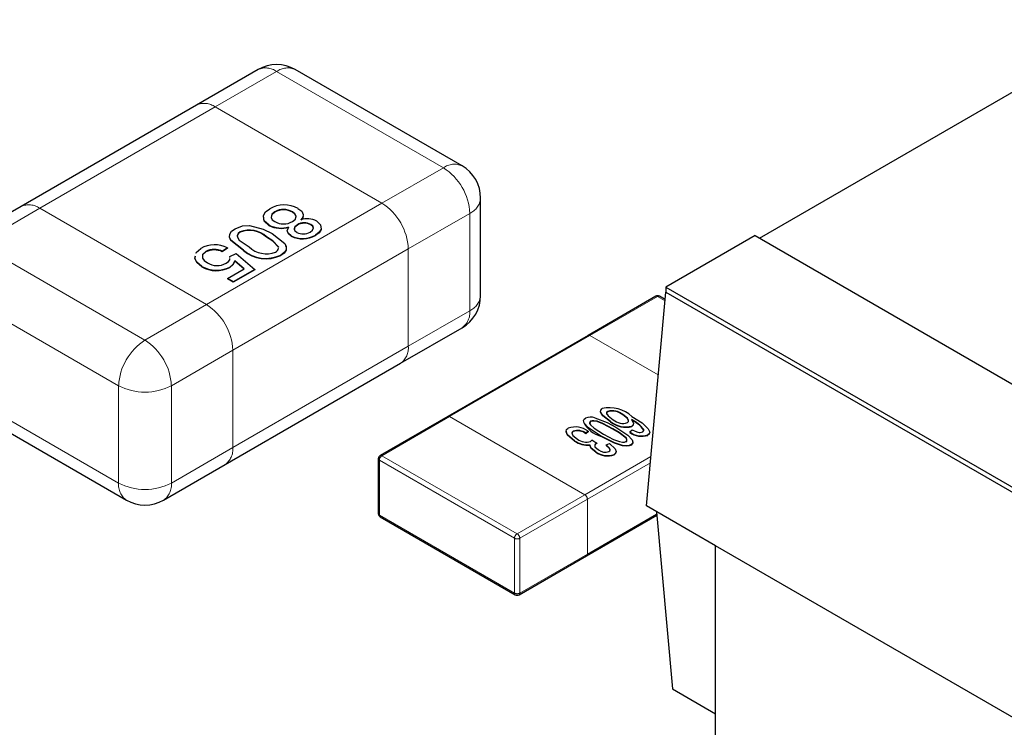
# Model space of a CAD drawing. Header units: millimetres. Extents: x 95 to 199, y 62 to 150.
# Tile 28 of 37: x 163.49 to 167.46, y 120.61 to 123.45. Entities that reach past the tile are written whole.
import ezdxf

# ---------------------------------------------------------------- set-up
doc = ezdxf.new("R2010")
doc.units = ezdxf.units.MM
doc.linetypes.add('PHANTOM', pattern=[12.7, 6.35, -1.27, 1.27, -1.27, 1.27, -1.27])

msp = doc.modelspace()

# ---------------------------------------------------------------- linework, layer by layer
at = {"color": 7, "linetype": 'Continuous', "lineweight": 25}
for p, q in [((166.4743, 122.5752), (168.6592, 123.8365)), ((164.4544, 123.2537), (164.2069, 123.1109)), ((165.2762, 122.8659), (164.6044, 123.2537)), ((164.2069, 123.1109), (163.4998, 122.7027)), ((165.3512, 122.3441), (165.3512, 122.736)), ((163.4998, 122.7027), (163.2523, 122.5598)), ((164.5222, 122.6814), (164.5222, 122.6798)), ((164.5926, 122.6813), (164.5926, 122.6797)), ((164.3827, 122.6009), (164.3827, 122.5992)), ((164.4984, 122.6281), (164.4984, 122.6265)), ((164.613, 122.629), (164.613, 122.6273)), ((164.6674, 122.6301), (164.6674, 122.6284)), ((164.4886, 122.58), (164.4886, 122.5784)), ((164.5878, 122.5846), (164.5878, 122.583)), ((164.6857, 122.5876), (164.6857, 122.586)), ((166.4564, 122.5856), (166.0972, 122.3782)), ((166.4564, 122.5856), (168.5515, 121.3761)), ((164.2446, 122.5212), (164.2446, 122.5195)), ((164.3315, 122.5363), (164.3105, 122.5216)), ((164.3315, 122.5347), (164.3105, 122.5199)), ((164.3105, 122.5216), (164.3105, 122.5199)), ((164.3315, 122.5363), (164.3315, 122.5347)), ((164.5365, 122.5374), (164.5367, 122.5401)), ((164.5367, 122.5401), (164.5367, 122.5385)), ((164.1998, 122.494), (164.2019, 122.5037)), ((164.1998, 122.4924), (164.2019, 122.5021)), ((164.1998, 122.494), (164.1998, 122.4924)), ((164.3407, 122.4975), (164.3408, 122.5014)), ((164.3408, 122.5014), (164.3664, 122.5135)), ((164.3986, 122.4514), (164.3608, 122.4839)), ((164.3608, 122.4839), (164.3608, 122.4823)), ((164.3975, 122.4508), (164.3608, 122.4823)), ((164.3664, 122.5135), (164.4409, 122.449)), ((164.5457, 122.5068), (164.5457, 122.5051)), ((164.2284, 122.4614), (164.2284, 122.4598)), ((164.3315, 122.4127), (164.3986, 122.4514)), ((164.3405, 122.4582), (164.3405, 122.4566)), ((164.4409, 122.449), (164.3548, 122.3992)), ((164.4409, 122.4473), (164.3548, 122.3976)), ((164.4409, 122.449), (164.4409, 122.4473)), ((164.3548, 122.3992), (164.3315, 122.4127)), ((164.3315, 122.4127), (164.3315, 122.4111)), ((164.3548, 122.3976), (164.3315, 122.4111)), ((164.3548, 122.3992), (164.3548, 122.3976)), ((166.0972, 122.3782), (168.1923, 121.1688)), ((166.0972, 122.3782), (166.0972, 122.3575)), ((166.0563, 122.3408), (165.7841, 122.1836)), ((166.019, 121.4968), (166.0972, 122.3575)), ((166.0944, 122.3274), (166.0713, 122.3408)), ((166.0972, 122.3575), (168.1923, 121.148)), ((165.0287, 122.0713), (165.2762, 122.2142)), ((165.7841, 122.1836), (165.2184, 121.8571)), ((164.3216, 121.6631), (165.0287, 122.0713)), ((163.2523, 121.908), (163.9241, 121.5202)), ((165.2184, 121.8571), (164.9462, 121.6999)), ((165.863, 121.8777), (165.863, 121.876)), ((165.924, 121.8648), (165.924, 121.8631)), ((165.7938, 121.8377), (165.7938, 121.8361)), ((165.8746, 121.8368), (165.8746, 121.8352)), ((165.9522, 121.7947), (165.9615, 121.8028)), ((165.9604, 121.8183), (165.9604, 121.8167)), ((165.7245, 121.7977), (165.7245, 121.7961)), ((165.7845, 121.7974), (165.7752, 121.7893)), ((165.7845, 121.7958), (165.7752, 121.7877)), ((165.7752, 121.7893), (165.7752, 121.7877)), ((165.7845, 121.7974), (165.7845, 121.7958)), ((165.7991, 121.7628), (165.8188, 121.75)), ((165.9367, 121.7706), (165.9367, 121.769)), ((165.9522, 121.7947), (165.9522, 121.7931)), ((166.0245, 121.7827), (166.0245, 121.7811)), ((165.7297, 121.7591), (165.7297, 121.7575)), ((165.8167, 121.7491), (165.8167, 121.7474)), ((165.8188, 121.75), (165.8188, 121.7483)), ((165.8567, 121.7423), (165.8707, 121.7477)), ((165.8567, 121.7423), (165.8567, 121.7407)), ((165.9568, 121.7436), (165.9568, 121.742)), ((164.9387, 121.6869), (164.9387, 121.4664)), ((165.8152, 121.7152), (165.8152, 121.7136)), ((165.8889, 121.7044), (165.8889, 121.7028)), ((164.0741, 121.5202), (164.3216, 121.6631)), ((166.2974, 121.3361), (166.019, 121.4968)), ((164.9462, 121.4534), (165.4907, 121.1391)), ((165.7779, 121.2963), (166.0602, 121.4593)), ((166.0589, 121.4737), (166.1237, 120.7605)), ((167.9139, 120.4029), (166.2974, 121.3361)), ((166.2974, 120.5168), (166.2974, 121.3361)), ((165.5057, 121.1391), (165.7779, 121.2963)), ((166.1237, 120.7605), (166.2974, 120.6602))]:
    msp.add_line(p, q, dxfattribs=at)
at = {"color": 8, "linetype": 'PHANTOM', "lineweight": 18}
for p, q in [((164.5294, 123.2463), (164.2819, 123.1034)), ((165.2012, 122.8585), (164.5294, 123.2463)), ((164.2819, 123.1034), (163.5748, 122.6952)), ((164.2819, 123.1034), (164.9537, 122.7156)), ((164.9537, 122.7156), (165.2012, 122.8585)), ((164.2466, 122.3074), (164.9537, 122.7156)), ((163.5748, 122.6952), (163.3273, 122.5524)), ((164.2466, 122.3074), (163.5748, 122.6952)), ((165.3072, 122.6748), (165.0597, 122.5319)), ((165.3072, 122.2829), (165.3072, 122.6748)), ((163.3273, 122.5524), (163.9991, 122.1646)), ((165.0597, 122.5319), (164.3526, 122.1237)), ((164.3954, 122.5263), (164.3954, 122.5247)), ((165.0597, 122.14), (165.0597, 122.5319)), ((163.893, 121.9809), (163.2213, 122.3687)), ((166.0638, 122.34), (165.7916, 122.1829)), ((166.094, 122.3226), (166.0638, 122.34)), ((163.9991, 122.1646), (164.2466, 122.3074)), ((165.0597, 122.14), (165.3072, 122.2829)), ((165.7916, 122.1829), (165.2259, 121.8563)), ((165.7916, 122.1829), (166.0669, 122.024)), ((164.3526, 122.1237), (164.1052, 121.9809)), ((164.3526, 121.7318), (165.0597, 122.14)), ((164.3526, 122.1237), (164.3526, 121.7318)), ((163.2213, 121.9767), (163.893, 121.5889)), ((163.893, 121.5889), (163.893, 121.9809)), ((164.1052, 121.9809), (164.1052, 121.5889)), ((165.2259, 121.8563), (164.9537, 121.6992)), ((165.7704, 121.542), (165.2259, 121.8563)), ((165.8835, 121.8075), (165.8835, 121.8059)), ((165.8345, 121.7793), (165.8345, 121.7777)), ((164.1052, 121.5889), (164.3526, 121.7318)), ((164.9537, 121.6992), (165.4982, 121.3848)), ((165.7704, 121.542), (166.0371, 121.696)), ((165.4875, 121.3665), (164.9431, 121.6808)), ((164.9431, 121.6808), (164.9431, 121.4603)), ((166.0348, 121.6701), (165.781, 121.5236)), ((165.4982, 121.3848), (165.7704, 121.542)), ((165.781, 121.5236), (165.5088, 121.3665)), ((165.781, 121.5236), (165.781, 121.3032)), ((164.9431, 121.4603), (165.4875, 121.146)), ((165.781, 121.3032), (166.0598, 121.4641)), ((165.4875, 121.146), (165.4875, 121.3665)), ((165.5088, 121.3665), (165.5088, 121.146)), ((165.5088, 121.146), (165.781, 121.3032))]:
    msp.add_line(p, q, dxfattribs=at)
at = {"color": 7, "linetype": 'Continuous', "lineweight": 25, "flags": 128}
for points in [[(164.4984, 122.6281), (164.4793, 122.6453), (164.4758, 122.6656), (164.4845, 122.6808), (164.5014, 122.6936)], [(164.5222, 122.6814), (164.5098, 122.6711), (164.5067, 122.6587), (164.5118, 122.6493), (164.522, 122.6414)], [(164.5222, 122.6798), (164.5098, 122.6695), (164.5082, 122.6631)], [(164.5927, 122.6415), (164.605, 122.6517), (164.6078, 122.6641), (164.6028, 122.6734), (164.5926, 122.6813)], [(164.6063, 122.656), (164.6078, 122.6624), (164.6028, 122.6718), (164.5926, 122.6797)], [(164.6154, 122.695), (164.6302, 122.6836), (164.6367, 122.6699), (164.6347, 122.6588), (164.6271, 122.6485)], [(164.4984, 122.6265), (164.4793, 122.6437), (164.4758, 122.6637)], [(164.6357, 122.6626), (164.6347, 122.6571), (164.6271, 122.6468)], [(164.6908, 122.6434), (164.7067, 122.6287), (164.7086, 122.6113), (164.7004, 122.5984), (164.6857, 122.5876)], [(164.3954, 122.5263), (164.3448, 122.5668), (164.3394, 122.579), (164.3402, 122.5915), (164.3482, 122.6031), (164.3617, 122.613)], [(164.3617, 122.613), (164.3918, 122.6243), (164.4198, 122.6263)], [(164.3827, 122.6009), (164.374, 122.5934), (164.3708, 122.5846), (164.3726, 122.5757), (164.379, 122.5675), (164.4188, 122.5397)], [(164.3827, 122.5992), (164.374, 122.5918), (164.3708, 122.583), (164.372, 122.5773)], [(164.4198, 122.6263), (164.4753, 122.6118), (164.5118, 122.5935)], [(164.5878, 122.5846), (164.5768, 122.5935), (164.5724, 122.6041), (164.5791, 122.6207)], [(164.5878, 122.583), (164.5768, 122.5919), (164.5732, 122.6007)], [(164.613, 122.629), (164.6031, 122.6212), (164.5998, 122.6119), (164.6029, 122.6046), (164.6104, 122.5984)], [(164.613, 122.6273), (164.6031, 122.6196), (164.5998, 122.6103), (164.6004, 122.6089)], [(164.6644, 122.5995), (164.6742, 122.6072), (164.6776, 122.6165), (164.6748, 122.6239), (164.6674, 122.6301)], [(164.677, 122.6166), (164.6748, 122.6222), (164.6674, 122.6284)], [(164.7074, 122.6208), (164.7086, 122.6097), (164.7004, 122.5968), (164.6857, 122.586)], [(164.3954, 122.5247), (164.3448, 122.5652), (164.3422, 122.5711)], [(164.5367, 122.5401), (164.5138, 122.564), (164.4886, 122.58)], [(164.5367, 122.5385), (164.5138, 122.5624), (164.4886, 122.5784)], [(164.5118, 122.5935), (164.5626, 122.553), (164.568, 122.5408), (164.5671, 122.5283), (164.5591, 122.5166), (164.5457, 122.5068)], [(164.2043, 122.5144), (164.205, 122.5178), (164.2238, 122.5333)], [(164.2446, 122.5212), (164.2313, 122.5091), (164.2305, 122.4949), (164.2381, 122.4845), (164.2503, 122.4757)], [(164.2446, 122.5195), (164.2313, 122.5075), (164.2307, 122.4961)], [(164.5651, 122.5456), (164.568, 122.5392), (164.5671, 122.5267), (164.5591, 122.515), (164.5457, 122.5051)], [(164.2284, 122.4614), (164.2076, 122.4783), (164.1998, 122.494)], [(164.2284, 122.4598), (164.2076, 122.4767), (164.1998, 122.4924)], [(164.326, 122.4741), (164.3351, 122.4806), (164.3406, 122.4883), (164.3407, 122.4931)], [(164.3608, 122.4839), (164.3532, 122.4685), (164.3405, 122.4582)], [(164.3608, 122.4823), (164.3532, 122.4669), (164.3405, 122.4566)], [(165.8746, 121.8368), (165.8431, 121.8609), (165.8345, 121.8752), (165.8349, 121.8827), (165.8412, 121.8893)], [(165.8345, 121.7793), (165.7859, 121.8113), (165.7682, 121.8299), (165.7654, 121.8404), (165.7676, 121.8455), (165.7729, 121.8498)], [(165.8115, 121.8519), (165.8608, 121.8327), (165.8951, 121.8143)], [(165.8746, 121.8352), (165.8431, 121.8593), (165.8349, 121.8728)], [(165.863, 121.8777), (165.8587, 121.8734), (165.8583, 121.8685), (165.8643, 121.8594), (165.8855, 121.8439)], [(165.863, 121.876), (165.8587, 121.8718), (165.8583, 121.8669), (165.8587, 121.8664)], [(165.9426, 121.8322), (165.9467, 121.8362), (165.9474, 121.8408), (165.9431, 121.8498), (165.924, 121.8648)], [(165.9469, 121.8355), (165.9474, 121.8392), (165.9431, 121.8482), (165.924, 121.8631)], [(165.9585, 121.8448), (165.9666, 121.8298), (165.9656, 121.8236), (165.9604, 121.8183)], [(165.9604, 121.8572), (166.0012, 121.8311), (166.0266, 121.8077)], [(165.7297, 121.7591), (165.7012, 121.7828), (165.6954, 121.7968), (165.6972, 121.8039), (165.7039, 121.81)], [(165.7938, 121.8377), (165.7905, 121.8343), (165.7901, 121.8303), (165.7939, 121.8227), (165.8089, 121.8094), (165.8462, 121.786)], [(165.7938, 121.8361), (165.7905, 121.8327), (165.7901, 121.8287), (165.791, 121.827)], [(165.8835, 121.8075), (165.8429, 121.8291), (165.8199, 121.8378), (165.8066, 121.8399), (165.7998, 121.8397), (165.7938, 121.8377)], [(165.8835, 121.8059), (165.8429, 121.8274), (165.8199, 121.8361), (165.8066, 121.8383), (165.7998, 121.838), (165.7938, 121.8361)], [(165.9367, 121.7706), (165.9088, 121.7921), (165.8835, 121.8075)], [(165.9367, 121.769), (165.9088, 121.7905), (165.8835, 121.8059)], [(165.8951, 121.8143), (165.9437, 121.7822), (165.9615, 121.7636), (165.9644, 121.7531), (165.9621, 121.748), (165.9568, 121.7436)], [(165.9661, 121.8248), (165.9656, 121.822), (165.9604, 121.8167)], [(165.9615, 121.8028), (165.9737, 121.7976), (165.9842, 121.7944)], [(166.0043, 121.7952), (166.0085, 121.8), (166.0091, 121.8042)], [(166.0266, 121.8077), (166.0321, 121.7933), (166.0301, 121.7875), (166.0245, 121.7827)], [(165.7297, 121.7575), (165.7012, 121.7811), (165.6954, 121.7952), (165.6965, 121.7994)], [(165.7245, 121.7977), (165.7201, 121.7939), (165.7187, 121.7894), (165.7228, 121.7805), (165.7416, 121.7658)], [(165.7245, 121.7961), (165.7201, 121.7922), (165.7195, 121.7903)], [(165.7935, 121.7567), (165.7972, 121.76), (165.7991, 121.7628)], [(165.9568, 121.7436), (165.9493, 121.7406), (165.9403, 121.7393), (165.9221, 121.7406), (165.8902, 121.7512), (165.8345, 121.7793)], [(165.9568, 121.742), (165.9493, 121.739), (165.9403, 121.7376), (165.9221, 121.7389), (165.8902, 121.7496), (165.8345, 121.7777)], [(165.8462, 121.786), (165.8869, 121.7644), (165.91, 121.7556), (165.9232, 121.7534), (165.9301, 121.7538), (165.936, 121.7558)], [(165.936, 121.7558), (165.9396, 121.7596), (165.9399, 121.764), (165.9367, 121.7706)], [(165.936, 121.7542), (165.9396, 121.758), (165.9399, 121.7623), (165.9367, 121.769)], [(166.0318, 121.7907), (166.0301, 121.7859), (166.0245, 121.7811)], [(165.8152, 121.7152), (165.797, 121.7296), (165.7916, 121.7431)], [(165.8152, 121.7136), (165.797, 121.7279), (165.7916, 121.7415)], [(165.8167, 121.7491), (165.8129, 121.746), (165.8109, 121.7424), (165.8117, 121.7349), (165.8261, 121.7224)], [(165.8167, 121.7474), (165.8129, 121.7444), (165.8109, 121.7407), (165.811, 121.7401)], [(165.8188, 121.75), (165.8176, 121.7495), (165.8167, 121.7491)], [(165.8188, 121.7483), (165.8176, 121.7479), (165.8167, 121.7474)], [(165.8676, 121.7163), (165.8711, 121.7193), (165.8725, 121.7229), (165.8702, 121.73), (165.8567, 121.7423)], [(165.872, 121.72), (165.8725, 121.7212), (165.8702, 121.7284), (165.8567, 121.7407)], [(165.8707, 121.7477), (165.8928, 121.7272), (165.8968, 121.7154), (165.8947, 121.7094), (165.8889, 121.7044)], [(165.9628, 121.7573), (165.9644, 121.7515), (165.9621, 121.7464), (165.9568, 121.742)], [(165.8959, 121.7112), (165.8947, 121.7078), (165.8889, 121.7028)]]:
    msp.add_lwpolyline(points, dxfattribs=at)
at = {"color": 7, "linetype": 'Continuous', "lineweight": 25}
for centre, radius, start, end in [((164.5294, 123.1238), 0.15, 60.0027, 119.9973), ((165.2012, 122.736), 0.15, 0, 60.0027), ((164.5597, 122.5911), 0.1179, 61.7726, 119.6205), ((164.5573, 122.6188), 0.0718, 60.5415, 119.2876), ((164.5573, 122.6172), 0.0718, 60.5415, 119.2876), ((164.5573, 122.7043), 0.0721, 240.6967, 299.4394), ((164.6411, 122.5823), 0.0545, 61.1905, 121.1086), ((164.6531, 122.5717), 0.0811, 62.283, 108.7063), ((164.4191, 122.5064), 0.1012, 46.6538, 111.0948), ((164.4191, 122.5048), 0.1012, 46.6538, 111.0948), ((164.5475, 122.7196), 0.1038, 241.7781, 287.7183), ((164.5475, 122.7179), 0.1038, 241.7781, 287.7183), ((164.6364, 122.6473), 0.0554, 241.9693, 300.3484), ((164.6411, 122.5807), 0.0545, 61.1905, 121.1086), ((164.634, 122.6756), 0.102, 243.0484, 300.4167), ((164.634, 122.6739), 0.102, 243.0484, 300.4167), ((164.2805, 122.4309), 0.1171, 64.2141, 118.982), ((164.278, 122.4577), 0.0717, 63.0042, 117.6898), ((164.278, 122.456), 0.0717, 63.0042, 117.6898), ((164.486, 122.6358), 0.1421, 230.3802, 294.8066), ((164.486, 122.6341), 0.1421, 230.3802, 294.8066), ((164.4881, 122.6129), 0.1008, 226.5324, 291.421), ((164.5197, 122.5348), 0.0166, 288.4937, 357.5574), ((164.2874, 122.5639), 0.1183, 240.0813, 296.6774), ((164.2874, 122.5623), 0.1183, 240.0813, 296.6774), ((164.2895, 122.5381), 0.0737, 237.8939, 299.6894), ((165.2012, 122.3441), 0.15, 299.9973, 0), ((166.0638, 122.3278), 0.015, 60.0027, 119.9973), ((165.8697, 121.7575), 0.1348, 47.7001, 102.1974), ((165.7949, 121.8014), 0.0532, 71.7794, 114.3872), ((165.8813, 121.8136), 0.0666, 50.1594, 105.9577), ((165.8813, 121.812), 0.0666, 50.1594, 105.9577), ((165.9242, 121.8873), 0.0581, 228.2983, 288.5121), ((165.8919, 121.7102), 0.1502, 38.7612, 63.6946), ((165.8919, 121.7085), 0.1502, 38.7612, 63.6946), ((165.7323, 121.7276), 0.0872, 53.2246, 109.0078), ((165.8637, 121.8826), 0.1089, 207.4909, 254.4746), ((165.9357, 121.912), 0.0969, 230.9016, 284.7285), ((165.9357, 121.9104), 0.0969, 230.9016, 284.7285), ((165.7423, 121.7474), 0.0533, 51.829, 109.5115), ((165.7423, 121.7458), 0.0533, 51.829, 109.5115), ((165.7758, 121.8086), 0.0548, 231.3971, 288.8802), ((165.9996, 121.8566), 0.078, 232.5303, 288.5664), ((165.9996, 121.855), 0.078, 232.5303, 288.5664), ((165.9932, 121.8203), 0.0275, 250.9315, 293.8593), ((165.7833, 121.8386), 0.0959, 236.0296, 274.9551), ((165.7833, 121.837), 0.0959, 236.0296, 274.9551), ((164.9537, 121.6869), 0.015, 119.9973, 180), ((165.8619, 121.7773), 0.0777, 233.0613, 290.3382), ((165.8619, 121.7757), 0.0777, 233.0613, 290.3382), ((165.8522, 121.756), 0.0426, 232.2182, 291.1866), ((163.9991, 121.6501), 0.15, 240.0027, 299.9973), ((164.9537, 121.4664), 0.015, 180, 240.0027), ((165.4982, 121.1521), 0.015, 240.0027, 299.9973)]:
    msp.add_arc(centre, radius, start, end, dxfattribs=at)
at = {"color": 8, "linetype": 'PHANTOM', "lineweight": 18}
for centre, radius, start, end in [((164.4855, 123.185), 0.0754, 54.3818, 114.314), ((164.5734, 123.185), 0.0754, 65.686, 125.6182), ((164.238, 123.0421), 0.0754, 54.3818, 114.314), ((165.2451, 122.7972), 0.0754, 65.686, 125.6182), ((165.077, 122.6643), 0.2305, 2.6055, 57.3945), ((164.8295, 122.5215), 0.2305, 2.6055, 57.3945), ((165.2761, 122.7435), 0.0754, 294.3747, 354.3052), ((163.5309, 122.6339), 0.0754, 54.3818, 114.314), ((165.2761, 122.3516), 0.0754, 294.3747, 354.3052), ((166.0594, 122.3339), 0.00754, 54.3818, 114.314), ((166.0682, 122.3339), 0.00754, 65.686, 125.6182), ((164.1224, 122.1133), 0.2305, 2.6055, 57.3945), ((165.2321, 122.2755), 0.0755, 305.698, 5.6204), ((164.1233, 121.9704), 0.2305, 122.6055, 177.3945), ((163.8749, 121.9704), 0.2305, 2.6055, 57.3945), ((165.7872, 122.1767), 0.00754, 54.3818, 114.314), ((164.9846, 122.1326), 0.0755, 305.698, 5.6204), ((163.9991, 122.1856), 0.2306, 242.6097, 297.3903), ((165.2215, 121.8502), 0.00754, 54.3818, 114.314), ((164.2775, 121.7244), 0.0755, 305.698, 5.6204), ((164.9462, 121.6877), 0.00754, 185.6948, 245.6253), ((164.9661, 121.6797), 0.0231, 122.6055, 177.3945), ((164.9493, 121.693), 0.00754, 54.3818, 114.314), ((163.9681, 121.5815), 0.0755, 174.3796, 234.302), ((163.9991, 121.7936), 0.2306, 242.6097, 297.3903), ((164.0301, 121.5815), 0.0755, 305.698, 5.6204), ((165.758, 121.5226), 0.0231, 2.6055, 57.3945), ((164.9462, 121.4672), 0.00754, 185.6948, 245.6253), ((164.9506, 121.4596), 0.00755, 174.3796, 234.302), ((165.5106, 121.3654), 0.0231, 122.6055, 177.3945), ((165.4982, 121.3869), 0.0231, 242.6097, 297.3903), ((165.4857, 121.3654), 0.0231, 2.6055, 57.3945), ((165.7735, 121.3024), 0.00755, 305.698, 5.6204), ((165.4982, 121.1665), 0.0231, 242.6097, 297.3903), ((165.4951, 121.1453), 0.00755, 174.3796, 234.302), ((165.5013, 121.1453), 0.00755, 305.698, 5.6204)]:
    msp.add_arc(centre, radius, start, end, dxfattribs=at)

doc.saveas('drawing.dxf')
